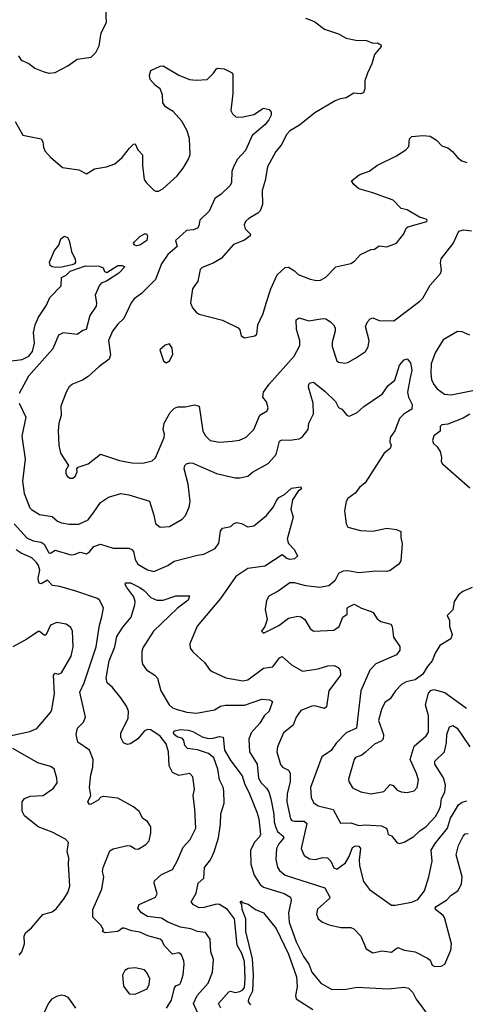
# Model space of a CAD drawing. Extents: x 1921360 to 2014538, y 768294 to 907744.
# Tile 254 of 256: x 1964758 to 1967606, y 845639 to 851937. Entities that reach past the tile are written whole.
import ezdxf

# ---------------------------------------------------------------- set-up
doc = ezdxf.new("R2010")
doc.units = 0

msp = doc.modelspace()

# ---------------------------------------------------------------- linework, layer by layer
at = {"layer": '0CON10XD'}
for points in [[(1964750.6, 851705), (1964768.3, 851678.3), (1964815.5, 851655.5), (1964855, 851625.7), (1964907.5, 851605), (1964945, 851593.8), (1964985, 851598.8), (1965065, 851642), (1965125, 851683.8), (1965215, 851697.5), (1965243.6, 851726.4), (1965265, 851770), (1965278.3, 851851.7), (1965312.1, 851917.9), (1965302.5, 852145)], [(1966585, 851946), (1966615, 851935.8), (1966645, 851922), (1966705, 851876), (1966795, 851847.1), (1966845, 851817.5), (1966906.1, 851806.1), (1966975, 851802.5), (1967015, 851786.2), (1967045, 851788.8), (1967066.4, 851776.4), (1967067.5, 851765), (1967025.7, 851714.3), (1967009.1, 851655), (1966980, 851595), (1966964.2, 851545), (1966962.9, 851495), (1966955, 851468.8), (1966935, 851463.3), (1966894.4, 851465.6), (1966845, 851437.5), (1966805, 851430.9), (1966775, 851417.1), (1966645, 851340.9), (1966547.1, 851262.9), (1966484.2, 851225), (1966465.7, 851205), (1966428.1, 851135), (1966395, 851092.5), (1966341.1, 850995), (1966327.5, 850907.5), (1966306.7, 850845), (1966308.9, 850755), (1966295.7, 850715), (1966280.6, 850699.4), (1966222.5, 850665), (1966202, 850645), (1966192, 850625), (1966199.7, 850599.7), (1966233.3, 850565), (1966231.2, 850555), (1966195, 850526.5), (1966125, 850498.1), (1966045, 850409.4), (1965995, 850380), (1965925, 850352), (1965910.9, 850339.1), (1965896.4, 850263.6), (1965862, 850215), (1965850, 850125), (1965862.7, 850092.7), (1965886.7, 850065), (1965905, 850054), (1966054.2, 850014.2), (1966155, 849966.2), (1966163.9, 849953.9), (1966173.3, 849915), (1966195, 849902.5), (1966260, 849915), (1966273.3, 849925), (1966280, 849985), (1966313.2, 850056.8), (1966334.1, 850124.1), (1966363.3, 850215), (1966403.8, 850305), (1966455, 850352.5), (1966475, 850353.3), (1966515, 850330), (1966537.9, 850307.9), (1966615, 850276.4), (1966655, 850268.5), (1966679.3, 850270.7), (1966715, 850290.8), (1966778.8, 850355), (1966875, 850378), (1966897.2, 850392.8), (1966935.7, 850434.3), (1967004.2, 850465.8), (1967025, 850468.8), (1967055, 850491.2), (1967105, 850483.3), (1967165, 850506.7), (1967212.3, 850567.7), (1967226.8, 850603.2), (1967238.2, 850611.8), (1967360, 850645), (1967362.5, 850655), (1967355, 850660), (1967313, 850673), (1967235, 850721.2), (1967195, 850730), (1967145, 850781.9), (1967015, 850828.9), (1966925, 850855.7), (1966892.7, 850882.7), (1966878.8, 850905), (1966926.6, 850943.4), (1966991.2, 850968.8), (1967045, 851006), (1967166.7, 851065), (1967225.8, 851104.2), (1967244.1, 851125.9), (1967250, 851175), (1967265, 851188.6), (1967335, 851196.4), (1967381.7, 851191.7), (1967422, 851165), (1967455, 851128.8), (1967495, 851116), (1967524.3, 851094.3), (1967555, 851056.2), (1967584.2, 851034.2), (1967615, 851023.3)], [(1964728, 851285), (1964777, 851197), (1964895, 851174), (1964905.6, 851155.6), (1964910.3, 851120.3), (1964918.6, 851098.6), (1964955, 851057.1), (1965031.7, 850991.7), (1965135, 850975.8), (1965185, 850950), (1965235, 850982), (1965313.7, 850996.3), (1965365.4, 851014.6), (1965412, 851055), (1965458.8, 851115), (1965485, 851140), (1965495, 851142.5), (1965513.3, 851105), (1965542.7, 851072.7), (1965542, 851005), (1965553.5, 850915), (1965565.6, 850895), (1965615, 850846.9), (1965628.9, 850838.9), (1965645, 850839.1), (1965671.9, 850855), (1965765, 850938.1), (1965803.5, 850986.5), (1965836.9, 851045), (1965847.1, 851075), (1965842.9, 851175), (1965827.5, 851225), (1965795, 851287.3), (1965738.8, 851348.8), (1965712.5, 851365), (1965689.6, 851379.6), (1965671.9, 851405), (1965671.4, 851455), (1965656, 851495), (1965626.7, 851515), (1965592, 851555), (1965587.7, 851582.3), (1965595, 851612.5), (1965655, 851640), (1965675, 851641.2), (1965775, 851582), (1965843, 851553), (1965885, 851548.8), (1965955, 851553.3), (1965995.9, 851594.1), (1966015, 851622.5), (1966025, 851626.7), (1966065, 851623.3), (1966115.7, 851595.7), (1966120.8, 851585), (1966120, 851465), (1966107.5, 851355), (1966117.5, 851335), (1966140, 851315), (1966176.1, 851313.9), (1966255, 851331.2), (1966315, 851370), (1966352.7, 851362.7), (1966365.8, 851345), (1966364.4, 851325), (1966350.5, 851295), (1966325.4, 851265), (1966244.4, 851195), (1966201.1, 851098.9), (1966150.5, 851045), (1966124.5, 850995), (1966113.8, 850965), (1966110.5, 850895), (1966103, 850877), (1966045, 850820.6), (1966005, 850793.6), (1965968.2, 850711.8), (1965908.2, 850655), (1965902.7, 850617.3), (1965895, 850604.2), (1965868.3, 850591.7), (1965825, 850589.1), (1965753.8, 850525), (1965763.8, 850485), (1965704.8, 850435.2), (1965664.6, 850375.4), (1965625.8, 850274.2), (1965536.2, 850185), (1965488.8, 850151.2), (1965470, 850125), (1965423.9, 850026.1), (1965385, 849989.4), (1965350.9, 849945), (1965326.2, 849885), (1965337.4, 849792.6), (1965330, 849765), (1965262.7, 849717.3), (1965194.7, 849655.3), (1965158.9, 849631.1), (1965095, 849604.5), (1965075, 849588.2), (1965054.7, 849555), (1965021.8, 849465), (1965023.1, 849405), (1965008.7, 849355), (1965003.4, 849306.6), (1965008.5, 849215), (1965019.4, 849165), (1965070, 849085), (1965052.5, 849055), (1965052.5, 849035), (1965062.5, 849015), (1965080, 849005), (1965095, 849003.3), (1965113.3, 849015), (1965126.2, 849045), (1965122.5, 849065), (1965132.5, 849075), (1965195, 849096.7), (1965275, 849158), (1965395, 849118.1), (1965475, 849102.7), (1965545, 849099.4), (1965605.4, 849114.6), (1965625.5, 849134.5), (1965681.5, 849265), (1965683.6, 849285), (1965675.6, 849315), (1965680.6, 849355), (1965720.6, 849425), (1965748.2, 849451.8), (1965768.7, 849461.3), (1965815, 849460.9), (1965874.2, 849474.2), (1965905.7, 849465.7), (1965929.1, 849305), (1965945, 849274), (1965975.5, 849245.5), (1966035.5, 849234.5), (1966115, 849240), (1966162.9, 849247.1), (1966205, 849266), (1966254, 849315), (1966293.2, 849406.8), (1966340, 849435), (1966346.7, 849455), (1966335, 849492.5), (1966312.5, 849522.5), (1966315.8, 849555), (1966352.9, 849605), (1966511.1, 849785), (1966547.8, 849852.2), (1966548.7, 849885), (1966527.4, 849955), (1966525, 850016), (1966545, 850029.5), (1966605, 850011.5), (1966695.8, 850025.8)], [(1966695.8, 850025.8), (1966715, 850022.5), (1966744.2, 850005), (1966764.2, 849985), (1966774.2, 849965), (1966774.2, 849945), (1966754.2, 849875), (1966754.3, 849845.7), (1966784.4, 849754.4), (1966795.9, 849745.9), (1966835, 849738.8), (1966855, 849743.8), (1966905, 849772), (1966968, 849815), (1966984.4, 849845), (1966991.5, 849885), (1966968, 849975), (1966980, 850005), (1966997.7, 850022.3), (1967015, 850028.8), (1967055, 850012.9), (1967149.1, 850010.9), (1967314.7, 850135.3), (1967335, 850155.8), (1967382, 850238), (1967447.1, 850312.9), (1967452.9, 850335), (1967448.1, 850381.9), (1967452.1, 850407.9), (1967528.9, 850505), (1967564.5, 850585), (1967595, 850591.9), (1967645, 850585.3)], [(1964988.8, 850351.2), (1964965, 850356.1), (1964952.9, 850365), (1964948.6, 850385), (1964980.3, 850459.7), (1965008.4, 850495), (1965020, 850535), (1965045, 850551.4), (1965063.2, 850543.2), (1965074.4, 850524.4), (1965089.5, 850455), (1965112, 850405), (1965113.9, 850386.1), (1965107.5, 850375), (1965092.3, 850367.7), (1965025, 850354.5), (1964988.8, 850351.2)], [(1965505, 850490), (1965494, 850495), (1965486, 850505), (1965490.8, 850515), (1965525, 850550), (1965555, 850566.9), (1965567.3, 850567.3), (1965574.4, 850554.4), (1965569.4, 850525), (1965525, 850494.6), (1965505, 850490)], [(1964705, 849755.7), (1964773, 849763), (1964815.8, 849785), (1964839.2, 849815), (1964852.3, 849867.7), (1964845.7, 849935), (1964857.8, 849985), (1964878.5, 850035), (1964930, 850110), (1964950.9, 850159.1), (1965023.3, 850235), (1965025, 850287.5), (1965055, 850302.5), (1965081.3, 850328.7), (1965178.3, 850361.7), (1965265, 850360.8), (1965290.5, 850350.5), (1965300, 850325), (1965315, 850320), (1965384.6, 850365.4), (1965412.5, 850365), (1965430, 850355), (1965391.9, 850315), (1965312.9, 850265), (1965279.3, 850250.7), (1965265.5, 850235), (1965240, 850175), (1965248.9, 850125), (1965245.6, 850105), (1965206.5, 850045), (1965182.5, 849955), (1965161.7, 849948.3), (1965125, 849922.5), (1965035, 849934.2), (1965005, 849918.5), (1964968.8, 849831.2), (1964814.4, 849655.6), (1964754.2, 849545)], [(1967635, 849918.1), (1967585, 849940), (1967555, 849941.8), (1967465, 849890), (1967412.5, 849805), (1967388.2, 849735), (1967385.6, 849675), (1967390, 849635), (1967403.8, 849603.8), (1967425.8, 849575), (1967472.3, 849542.3), (1967515, 849537.3), (1967675, 849568.5)], [(1965695, 849742.5), (1965716.1, 849753.9), (1965736, 849795), (1965733.3, 849835), (1965715, 849862.5), (1965687.5, 849855), (1965653.3, 849825), (1965677.5, 849755), (1965695, 849742.5)], [(1966345, 849099.1), (1966396.4, 849155), (1966418.2, 849241.8), (1966435, 849249.5), (1966485, 849246.4), (1966545, 849255.6), (1966563.3, 849266.7), (1966601.1, 849315), (1966606.5, 849355), (1966634.7, 849415.3), (1966634, 849484), (1966603.1, 849586.9), (1966605.6, 849604.4), (1966615, 849614), (1966635, 849618), (1966645, 849612.9), (1966709.6, 849559.6), (1966776, 849495), (1966795, 849456.7), (1966816.7, 849445), (1966850, 849405), (1966865, 849400.5), (1966915, 849424.5), (1966956.9, 849463.1), (1967077.1, 849542.9), (1967110.5, 849595), (1967155, 849632), (1967185, 849726.7), (1967215, 849761.2), (1967235, 849766.7), (1967255, 849742.5), (1967263.3, 849695), (1967251.3, 849635), (1967236.8, 849555), (1967241.9, 849521.9), (1967266.9, 849475), (1967264.2, 849445), (1967215, 849416.5), (1967184.3, 849385.7), (1967155, 849307.5), (1967125.6, 849265), (1967124.4, 849235), (1967131.4, 849215), (1967125.8, 849195), (1967087.1, 849165), (1966965.3, 848974.7), (1966929.2, 848945), (1966901.7, 848908.3), (1966855.5, 848874.5), (1966844.4, 848855), (1966833.6, 848795), (1966845, 848712.5), (1966855, 848690.8), (1966935, 848670), (1967014.1, 848665.9), (1967105, 848684.2), (1967166.8, 848676.8), (1967193.8, 848663.8), (1967193.3, 848625), (1967202, 848585), (1967193.3, 848475), (1967181.2, 848455), (1967125, 848414.2), (1967105, 848407.5), (1967035, 848410), (1966925, 848398.1), (1966855, 848410.6), (1966825, 848410), (1966795, 848393.8), (1966771.7, 848348.3), (1966734.1, 848315.9), (1966675, 848306), (1966585.7, 848315.7), (1966515, 848335.6), (1966485, 848334.4), (1966409.5, 848280.5), (1966350.9, 848249.1), (1966335, 848221.2), (1966327.2, 848165), (1966340.3, 848099.7), (1966324.3, 848055.7), (1966304, 848025), (1966315, 848013.8), (1966415, 848062.5), (1966475, 848109.4), (1966535, 848121.1), (1966556.6, 848116.6), (1966580.9, 848100.9), (1966615, 848043.8), (1966635, 848026.2), (1966765, 848032.5), (1966800, 848055), (1966823.8, 848116.2), (1966850, 848135), (1966850, 848175), (1966866.7, 848183.3), (1966895, 848197.5), (1966942.7, 848172.7), (1967005, 848151.2), (1967016.7, 848145), (1967042, 848105), (1967065, 848087.5), (1967129.5, 848069.5), (1967138, 848055), (1967147.6, 847987.6), (1967187.7, 847927.7), (1967188, 847905), (1967165, 847874.5), (1967032.9, 847817.1), (1966995, 847775.8), (1966937.3, 847645), (1966909.5, 847405), (1966844.5, 847375), (1966779.8, 847310.2), (1966747.6, 847262.4), (1966688.5, 847221.5), (1966617.1, 847025), (1966620.4, 846960.4), (1966637.9, 846927.9), (1966665, 846908.5), (1966760.6, 846885), (1966807.5, 846797.5), (1966875, 846800), (1966925, 846782.7), (1966965, 846786.5), (1967070, 846780), (1967099.4, 846765), (1967107.1, 846755), (1967112.5, 846725), (1967135, 846716.7), (1967171.2, 846671.2), (1967185, 846668), (1967215, 846675.7), (1967277.3, 846712.7), (1967315, 846749.1), (1967355, 846775.6), (1967415, 846841.1), (1967434.6, 846875), (1967447.5, 846905), (1967454.5, 846955), (1967474.6, 846995), (1967478.3, 847041.7), (1967467.2, 847087.2), (1967410.8, 847175), (1967410.5, 847195), (1967472.4, 847255), (1967485.3, 847314.7), (1967488.6, 847365), (1967505, 847413.3), (1967525, 847422.3), (1967552.9, 847405), (1967633.8, 847285)], [(1964754.8, 849485), (1964797.6, 849395), (1964771.9, 849271.9), (1964792.7, 849125), (1964775.4, 848985), (1964786.2, 848906.2), (1964822.9, 848815), (1964833.6, 848803.6), (1964885, 848771.4), (1964965, 848758.1), (1965000, 848730), (1965025, 848719.6), (1965075, 848710), (1965135, 848710.9), (1965195, 848737.8), (1965232.6, 848787.4), (1965275, 848848.6), (1965325, 848881.9), (1965405, 848905.6), (1965455, 848897.8), (1965586.8, 848856.8), (1965615, 848767.5), (1965625, 848713.8), (1965655, 848690.8), (1965715, 848694.3), (1965797.2, 848742.8), (1965817.1, 848765), (1965841.7, 848818.3), (1965847.5, 848855), (1965834.5, 848965), (1965810, 849065), (1965812.9, 849085), (1965824, 849095), (1965845, 849102.3), (1965865, 849101.1), (1966015, 849033.1), (1966135, 849006.9), (1966165, 849005.5), (1966215, 849018.1), (1966246.8, 849043.2), (1966345, 849099.1)], [(1967635, 849412.9), (1967591.7, 849388.3), (1967495, 849350.6), (1967455, 849345.7), (1967445.8, 849334.2), (1967444.2, 849305), (1967405.4, 849274.6), (1967395.5, 849245), (1967401.9, 849225), (1967426.7, 849205), (1967444.4, 849175), (1967453.8, 849136.2), (1967451.7, 849111.7), (1967460, 849095), (1967635, 848942)], [(1964722.7, 848712.7), (1964802.7, 848622.7), (1964845, 848603.7), (1964895, 848594.1), (1964915, 848581.8), (1964945, 848525.8), (1964955, 848524.2), (1964985, 848544.5), (1965085, 848514.6), (1965105, 848515.5), (1965145, 848530.9), (1965185, 848520), (1965205, 848532.7), (1965232.2, 848567.8), (1965275, 848581.8), (1965355, 848555.6), (1965455, 848555.6), (1965475, 848547.5), (1965484.5, 848534.5), (1965495.6, 848485), (1965513.1, 848455), (1965575, 848417.5), (1965615, 848407.1), (1965704.6, 848445.4), (1965745, 848474.4), (1965895, 848511.4), (1965935, 848518), (1966008, 848555), (1966030.5, 848589.5), (1966040.5, 848665), (1966055, 848684.3), (1966107.5, 848695), (1966127.5, 848715), (1966145, 848721.2), (1966175, 848714), (1966215, 848692.5), (1966255, 848700), (1966335, 848765.8), (1966378.9, 848821.1), (1966398.3, 848861.7), (1966415, 848880), (1966449.5, 848900.5), (1966495, 848940), (1966555, 848948.8), (1966558.8, 848935), (1966538.6, 848921.4), (1966501.1, 848865), (1966491.2, 848805), (1966504.6, 848755), (1966468, 848615), (1966475.8, 848585.8), (1966515, 848546.2), (1966534, 848505), (1966515, 848488.9), (1966485, 848483.9), (1966465, 848490.5), (1966435, 848513.3), (1966325, 848442.1), (1966215, 848426.5), (1966139.5, 848375), (1966040.2, 848235), (1965892.5, 848057.5), (1965845.2, 847945), (1965847.6, 847917.6), (1965863.7, 847893.7), (1965938.8, 847825), (1965970.4, 847780.4), (1965987.2, 847767.2), (1966075, 847728.2), (1966185, 847707.5), (1966215, 847714.6), (1966315, 847789.1), (1966375, 847798.6), (1966418.6, 847855), (1966435, 847864.3), (1966495, 847810), (1966565, 847770.7), (1966665, 847783.8), (1966726.3, 847803.7), (1966766.8, 847806.8), (1966793, 847793), (1966806.4, 847776.4), (1966809.2, 847745), (1966733.8, 847645), (1966719.1, 847540.9), (1966705, 847532.1), (1966645, 847547.5), (1966625, 847546.7), (1966555, 847517.8), (1966525.5, 847475), (1966505.7, 847425), (1966444.4, 847375), (1966405.6, 847285), (1966401.5, 847255), (1966425, 847172), (1966438, 847155), (1966476, 847136), (1966487.1, 847117.1), (1966486.3, 847065), (1966467.9, 846985), (1966465.8, 846935), (1966489.1, 846825), (1966497.5, 846815), (1966515, 846810), (1966575, 846811.4), (1966593.8, 846795), (1966556.5, 846635), (1966575, 846590), (1966610.8, 846569.2), (1966645.5, 846565.5), (1966695, 846577.9), (1966725, 846575.6), (1966747.1, 846555), (1966765, 846511.4), (1966785, 846503.3), (1966839.6, 846545), (1966863.2, 846585), (1966885, 846642.9), (1966905, 846653.3), (1966925, 846650), (1966936.5, 846635), (1966927, 846563), (1966930.5, 846525), (1966955.5, 846425), (1966992.7, 846372.7), (1967135, 846274), (1967157.7, 846272.3), (1967265, 846291.8), (1967301.5, 846308.5), (1967345, 846364), (1967373.6, 846455), (1967393.5, 846555), (1967388.2, 846625), (1967412.7, 846667.3), (1967491.9, 846765), (1967511.3, 846828.7), (1967562.6, 846915), (1967585, 846932.3), (1967615, 846941.4)], [(1965696.4, 845615), (1965727.5, 845665), (1965746.2, 845743.8), (1965755, 845758), (1965780.9, 845769.1), (1965790.6, 845785), (1965802.6, 845827.4), (1965808.2, 845895), (1965807, 845917), (1965792, 845955), (1965775, 845968.6), (1965735, 845960.8), (1965681.5, 846015), (1965667.5, 846045), (1965655, 846055.5), (1965577.9, 846077.9), (1965525, 846101.5), (1965475, 846109.4), (1965425, 846125.7), (1965414.4, 846125.6), (1965384.2, 846105.8), (1965305, 846096.7), (1965287.5, 846105), (1965292.5, 846115), (1965276.7, 846145), (1965225.9, 846195.9), (1965224.4, 846245), (1965283.8, 846375), (1965296.2, 846455), (1965287.6, 846487.6), (1965290.7, 846515), (1965335, 846621.2), (1965355.6, 846634.4), (1965445.9, 846655.9), (1965465, 846653.8), (1965495, 846633.8), (1965515, 846632), (1965565, 846660.8), (1965584.3, 846685), (1965596.9, 846735), (1965596, 846775), (1965575, 846807.5), (1965545, 846827.5), (1965522, 846872), (1965485, 846902.5), (1965385, 846958.6), (1965292.5, 846967.5), (1965276.2, 846963.8), (1965258.8, 846945), (1965215, 846918.8), (1965205, 846916.7), (1965193.3, 846935), (1965213.3, 846975), (1965204.1, 847025), (1965213.6, 847106.4), (1965226.2, 847155), (1965228.2, 847205), (1965204.3, 847265), (1965129.7, 847315), (1965118.4, 847365), (1965127.5, 847405), (1965165.4, 847444.6), (1965178.6, 847475), (1965142.2, 847635), (1965169.2, 847695), (1965246.6, 847925), (1965267.5, 848065), (1965282.7, 848117.3), (1965292.5, 848175), (1965266.9, 848225), (1965254.2, 848235), (1965117.5, 848282.5), (1965015, 848310.7), (1964966.9, 848316.9), (1964935, 848351.2), (1964895, 848327.8), (1964885, 848330), (1964877.3, 848345), (1964876.8, 848365), (1964886.2, 848415), (1964878.4, 848445), (1964865.8, 848465), (1964834.6, 848495), (1964766.5, 848525), (1964736.4, 848545)], [(1965915, 845540), (1965869.6, 845645), (1965892.7, 845695), (1965961.4, 845775), (1965989.5, 845845), (1965996.7, 845925), (1965978.8, 845975), (1965974.4, 846055), (1965945, 846098.6), (1965895, 846103.9), (1965851.8, 846121.8), (1965785, 846133.5), (1965705, 846164), (1965665, 846190.5), (1965575, 846200.7), (1965535.7, 846225), (1965512.5, 846255), (1965521.4, 846278.6), (1965626.7, 846325), (1965636.2, 846345), (1965617.1, 846415), (1965620.2, 846429.8), (1965665, 846470.5), (1965735, 846500.6), (1965764.1, 846554.1), (1965802.2, 846645), (1965847.4, 846692.6), (1965884.3, 846765.7), (1965877.9, 846887.9), (1965865.8, 846975), (1965876, 847015), (1965864, 847095), (1965845, 847116.2), (1965775, 847102.9), (1965735, 847121.9), (1965712.3, 847165), (1965709.6, 847255), (1965693.2, 847305), (1965655, 847354.5), (1965595, 847394.5), (1965575, 847397.7), (1965555, 847388.2), (1965513.2, 847336.8), (1965465, 847304.3), (1965445, 847300), (1965421.5, 847311.5), (1965404.2, 847345), (1965404.2, 847374.2), (1965450.4, 847469.6), (1965453.4, 847515), (1965440.8, 847545), (1965405, 847598.5), (1965351.1, 847665), (1965317.3, 847695), (1965310.5, 847725), (1965329.8, 847835), (1965366.5, 847925), (1965379.1, 847990.9), (1965418.1, 848051.9), (1965470, 848115), (1965493.8, 848195), (1965495.4, 848215.4), (1965486.5, 848245), (1965442.2, 848305), (1965432.5, 848325), (1965434.3, 848335.7), (1965465, 848335.3), (1965525.6, 848305), (1965553.3, 848285), (1965595, 848241.1), (1965635, 848223.3), (1965675, 848224.7), (1965755, 848252.1), (1965842.5, 848252.5), (1965834, 848225), (1965767.3, 848172.7), (1965612.2, 848025), (1965545, 847920), (1965538.5, 847895), (1965538.8, 847838.8), (1965542.7, 847815), (1965568.3, 847778.3), (1965622.2, 847745), (1965637.8, 847725), (1965659.1, 847645), (1965713.3, 847555), (1965735, 847535.8), (1965764.5, 847525.5), (1965826.7, 847506.7), (1965887.8, 847502.2), (1966002.7, 847522.7), (1966042, 847545), (1966073.2, 847553.2), (1966195, 847551.8), (1966305, 847590), (1966355, 847587.5), (1966373.8, 847575), (1966352.5, 847515), (1966320.4, 847485), (1966292.3, 847437.7), (1966237.9, 847375), (1966221.6, 847335), (1966226, 847255), (1966275.7, 847175.7), (1966284.8, 847084.8), (1966301.4, 847055), (1966335, 847020.8)], [(1967650, 848305), (1967590.4, 848279.6), (1967561.3, 848258.7), (1967535.5, 848215), (1967525, 848161.2), (1967490.8, 848125), (1967504.2, 848095), (1967504.2, 848055), (1967521.9, 848005), (1967513.8, 847976.2), (1967443.5, 847935), (1967412.7, 847885), (1967393.8, 847835), (1967361.7, 847798.3), (1967335, 847750), (1967285, 847714.3), (1967228.7, 847701.3), (1967198, 847685), (1967159.1, 847645), (1967126.6, 847593.4), (1967091.1, 847568.9), (1967070.8, 847525), (1967050.4, 847455), (1967083.6, 847365), (1967080.6, 847335), (1967067.9, 847322.1), (1967025, 847303.5), (1966968.3, 847251.7), (1966945, 847232.7), (1966905, 847217.1), (1966895.5, 847205), (1966860.3, 847079.7), (1966861.9, 847065), (1966883.8, 847023.8), (1966937.1, 846997.1), (1967005, 846985.6), (1967085, 847000), (1967125, 847044), (1967145, 847038), (1967169.5, 847009.5), (1967195, 846999.1), (1967235, 846994.6), (1967278.8, 847005), (1967298.6, 847025), (1967305.8, 847074.2), (1967294.4, 847115), (1967254.1, 847205.9), (1967279.6, 847290.4), (1967355, 847355.8), (1967371.1, 847378.9), (1967371.5, 847485), (1967351.9, 847555), (1967370.6, 847629.4), (1967384.6, 847645.4), (1967405, 847652.2), (1967475, 847632.7), (1967613.1, 847533.1)], [(1964693.9, 847356.1), (1964823.3, 847385), (1964867.8, 847402.2), (1964955, 847506), (1964963.3, 847525), (1964979.6, 847625), (1964973.3, 847745), (1964985, 847758), (1965005, 847751.4), (1965025, 847758.6), (1965086.2, 847865), (1965098.8, 847925), (1965095.5, 848025.5), (1965085, 848048.8), (1965055, 848070), (1964995, 848080.8), (1964955, 848064), (1964925, 848000), (1964915, 848001.2), (1964885, 848024), (1964875, 848024.3), (1964803.3, 847975), (1964714.6, 847925.4)], [(1966043.6, 845615), (1966029.5, 845645), (1966095, 845720), (1966105, 845723.5), (1966135, 845715.5), (1966165, 845720.4), (1966185, 845731.5), (1966193.6, 845746.4), (1966199, 845805), (1966195, 845913.8), (1966178.3, 845965), (1966147.4, 846017.4), (1966130.4, 846185), (1966086.5, 846245), (1966035, 846278.4), (1966015, 846280.3), (1965935, 846258.5), (1965905, 846256.2), (1965868, 846275), (1965854.2, 846295), (1965885, 846350), (1965898, 846415), (1965933.7, 846446.3), (1965938.5, 846515), (1965976.4, 846563.6), (1966001.3, 846615), (1966027.7, 846705), (1966041.7, 846791.7), (1966042.8, 846857.2), (1966064.2, 846925), (1966062.7, 847005), (1966058.5, 847028.5), (1966035.3, 847075), (1966023.6, 847143.6), (1965997.6, 847215), (1965964.1, 847244.1), (1965895, 847267), (1965830, 847275), (1965814.3, 847295), (1965807.5, 847327.5), (1965798.3, 847338.3), (1965765, 847350), (1965745, 847364.4), (1965740.6, 847375), (1965745, 847388.8), (1965785, 847397.1), (1965835, 847392.9), (1965865, 847383.2), (1965925, 847350), (1965955, 847341.6), (1965985, 847340.3), (1966035, 847352.3), (1966057.9, 847347.9), (1966067.3, 847265), (1966106.7, 847196.7), (1966179.9, 847099.9), (1966196.2, 847045), (1966223.3, 846995), (1966272.4, 846867.6), (1966285.3, 846825), (1966297.3, 846725), (1966290.4, 846709.6), (1966261.2, 846678.8), (1966233.5, 846625), (1966234.4, 846535), (1966257.1, 846465), (1966294.8, 846404.8), (1966315, 846387.8), (1966448.5, 846348.5), (1966488.8, 846325), (1966493.4, 846305), (1966475.8, 846225), (1966479.8, 846165), (1966525, 846038.5), (1966572.2, 845945), (1966606, 845895), (1966626, 845845), (1966682.9, 845775), (1966753.2, 845733.2), (1966845, 845736.2), (1966915, 845748.2), (1966994.5, 845744.5), (1967115, 845738.2), (1967215, 845748.8), (1967242.2, 845742.2), (1967270.6, 845715), (1967292.6, 845672.6), (1967377.6, 845557.6)], [(1964755, 845952.5), (1964772.5, 845975), (1964788.6, 846025), (1964786, 846075), (1964795, 846096.7), (1964832.7, 846127.3), (1964905, 846214), (1964965, 846230.8), (1964990.9, 846249.1), (1965042.5, 846315), (1965065.4, 846354.6), (1965079.4, 846395), (1965070, 846535), (1965072.5, 846575), (1965061.4, 846615), (1965070.8, 846675), (1965051.2, 846695), (1964965, 846740.5), (1964875, 846773.6), (1964788.8, 846845), (1964774.5, 846875), (1964774.4, 846935), (1964788, 846955), (1964825, 846970.9), (1964907.5, 846975), (1964975, 847022.5), (1964997.5, 847055), (1964995.8, 847085), (1964978.6, 847145), (1964955, 847160.9), (1964873.5, 847183.5), (1964714.4, 847275)], [(1966335, 847020.8), (1966349.2, 846999.2), (1966363.3, 846953.3), (1966381.5, 846855), (1966384.4, 846805), (1966395, 846770.6), (1966406.4, 846745), (1966442.5, 846715), (1966446.2, 846705), (1966413.1, 846665), (1966400, 846635), (1966394.7, 846565), (1966405.3, 846515.3), (1966418.9, 846495), (1966455, 846464.6), (1966707.5, 846385), (1966739.2, 846325), (1966738, 846315), (1966661.7, 846248.3), (1966654, 846215), (1966666, 846185), (1966693.6, 846163.6), (1966735, 846147.5), (1966811.2, 846131.2), (1966875, 846130.6), (1966892.6, 846122.6), (1966937.1, 846075), (1966972, 845995), (1967015, 845968), (1967075, 845982), (1967135, 845973.3), (1967162, 845995), (1967175, 846002.5), (1967215.8, 845985.8), (1967285, 845974), (1967363.3, 845935), (1967380.5, 845920.5), (1967395, 845890), (1967410.8, 845880.8), (1967452.5, 845882.5), (1967474, 845895), (1967513.1, 845985), (1967516.9, 846025), (1967473.6, 846193.6), (1967465, 846207.3), (1967415.5, 846245), (1967412.7, 846255), (1967419.6, 846265), (1967485.5, 846304.5), (1967515, 846337.5), (1967558.8, 846365), (1967582.1, 846407.9), (1967585.4, 846455), (1967546.8, 846595), (1967563.1, 846655), (1967592.5, 846715), (1967605, 846728.8), (1967625, 846731.8)], [(1966235, 845635.4), (1966220.4, 845655), (1966222.4, 845675), (1966248.2, 845725), (1966252.2, 845825), (1966245, 845930), (1966202.6, 846105), (1966202.7, 846185), (1966180.4, 846245), (1966177.5, 846277.5), (1966167.5, 846295), (1966175, 846300), (1966180.5, 846290.5), (1966218.7, 846278.7), (1966265.4, 846245.4), (1966315.8, 846225), (1966396.8, 846125), (1966475, 845960.6), (1966526.9, 845815), (1966530.7, 845750.7), (1966519.6, 845695), (1966525.6, 845675), (1966630.3, 845605)], [(1965495, 845703.8), (1965571.7, 845738.3), (1965586, 845765), (1965588.8, 845805), (1965568.8, 845845), (1965555, 845858.8), (1965495, 845873.1), (1965451.4, 845868.6), (1965430.8, 845855), (1965414.2, 845825), (1965421.2, 845755), (1965457, 845707), (1965495, 845703.8)], [(1964897, 845547), (1964939.7, 845640.3), (1964965, 845673.8), (1964995, 845692), (1965025, 845699.2), (1965045, 845696), (1965065, 845684), (1965114.7, 845614.7)]]:
    msp.add_lwpolyline(points, dxfattribs=at)

doc.saveas('drawing.dxf')
